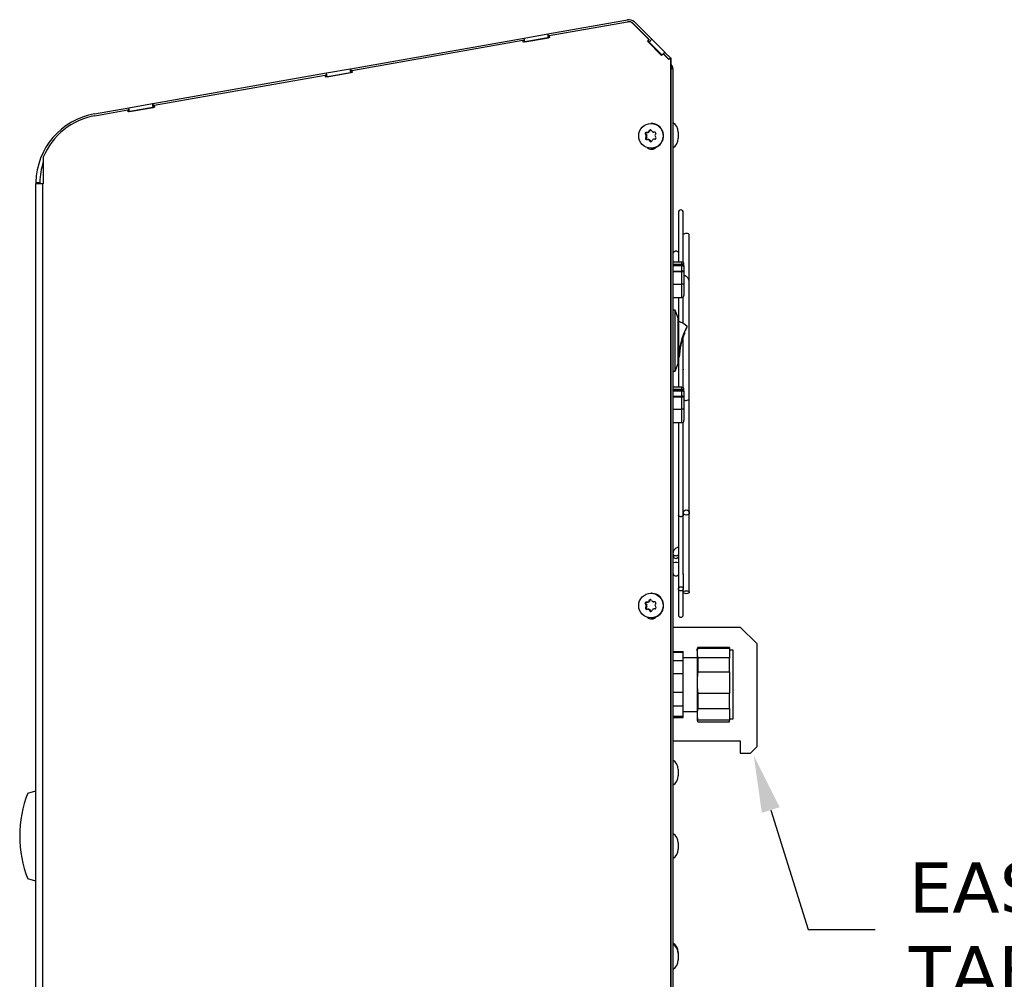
# Model space of a CAD drawing. Header units: inches. Extents: x -1 to 128, y 3 to 101.
# Tile 12 of 17: x 46 to 60, y 72 to 86. Entities that reach past the tile are written whole.
import ezdxf
from ezdxf import colors
from ezdxf.entities.mleader import LeaderData, LeaderLine
from ezdxf.math import Vec2, Vec3

# ---------------------------------------------------------------- set-up
doc = ezdxf.new("R2010")
doc.units = ezdxf.units.IN
doc.header["$LTSCALE"] = 12
doc.header["$MEASUREMENT"] = 0
doc.linetypes.add('SLD-Solid', pattern=[0])
doc.layers.add('DIMENSIONS', color=140, linetype='SLD-Solid', lineweight=25)
doc.styles.get("Standard").update_dxf_attribs({"font": 'verdana.ttf'})

msp = doc.modelspace()

# ---------------------------------------------------------------- linework, layer by layer
for p, q in [((53.48568, 85.80516), (54.67258, 86.01445)), ((53.50533, 85.77908), (54.67276, 85.98493)), ((54.69264, 85.98622), (54.68758, 85.98622)), ((54.75311, 85.96115), (54.74806, 85.96115)), ((54.74806, 85.96115), (54.99063, 85.71858)), ((54.75311, 85.96115), (54.99568, 85.71858)), ((54.77475, 85.98223), (55.03271, 85.72428)), ((50.54217, 85.28614), (53.12928, 85.74232)), ((50.56182, 85.26006), (53.11287, 85.70987)), ((53.11821, 85.67934), (53.11287, 85.70987)), ((53.11792, 85.70987), (53.11287, 85.70987)), ((53.12311, 85.68021), (53.11792, 85.70987)), ((53.51068, 85.74854), (53.11821, 85.67934)), ((53.13935, 85.6852), (53.12275, 85.68228)), ((53.12928, 85.74232), (53.4825, 85.8046)), ((53.13935, 85.6852), (53.12928, 85.74232)), ((53.13935, 85.6852), (53.49257, 85.74748)), ((53.4825, 85.8046), (53.48568, 85.80516)), ((53.49257, 85.74748), (53.4825, 85.8046)), ((53.48568, 85.80516), (53.49568, 85.74803)), ((53.49257, 85.74748), (53.49568, 85.74803)), ((53.51032, 85.75061), (53.49568, 85.74803)), ((53.50533, 85.77908), (53.51068, 85.74854)), ((54.99063, 85.71858), (54.96813, 85.6959)), ((54.97318, 85.6959), (54.96813, 85.6959)), ((54.96813, 85.6959), (55.17986, 85.48418)), ((54.99568, 85.71858), (54.97318, 85.6959)), ((54.97318, 85.6959), (55.18237, 85.48671)), ((54.97331, 85.69603), (55.1825, 85.48684)), ((54.99169, 85.68327), (54.97611, 85.69885)), ((54.99568, 85.71858), (54.99063, 85.71858)), ((55.03271, 85.72428), (54.99169, 85.68327)), ((54.99169, 85.68327), (55.1853, 85.48966)), ((55.03271, 85.72428), (55.22679, 85.5302)), ((55.22679, 85.5302), (55.20344, 85.50685)), ((55.20609, 85.50685), (55.22803, 85.52895)), ((55.22679, 85.5302), (55.22803, 85.52895)), ((55.22803, 85.52895), (55.31419, 85.44279)), ((55.17986, 85.48418), (55.20235, 85.50685)), ((55.20235, 85.50685), (55.28773, 85.42147)), ((55.20741, 85.50685), (55.20235, 85.50685)), ((55.20741, 85.50685), (55.29026, 85.424)), ((55.28773, 85.42147), (55.30909, 85.44284)), ((55.31419, 85.44279), (55.30914, 85.44279)), ((55.31419, 48.33529), (55.31419, 85.44279)), ((55.31925, 85.44279), (55.31419, 85.44279)), ((55.31925, 48.33529), (55.31925, 85.44279)), ((50.56716, 85.22952), (50.17469, 85.16032)), ((50.18576, 85.2233), (50.53898, 85.28558)), ((50.19583, 85.16618), (50.54905, 85.22846)), ((50.53898, 85.28558), (50.54217, 85.28614)), ((50.54905, 85.22846), (50.53898, 85.28558)), ((50.54217, 85.28614), (50.55216, 85.22901)), ((50.54905, 85.22846), (50.55216, 85.22901)), ((50.5668, 85.23159), (50.55216, 85.22901)), ((50.56182, 85.26006), (50.56716, 85.22952)), ((55.31925, 85.3501), (55.32112, 85.34822)), ((55.31925, 85.34634), (55.32112, 85.34822)), ((55.31925, 85.31058), (55.34042, 85.31935)), ((55.34719, 85.28529), (55.31925, 85.28529)), ((55.34042, 85.31935), (55.32112, 85.34822)), ((55.34719, 85.28529), (55.34719, 49.01629)), ((47.59865, 84.76712), (50.18576, 85.2233)), ((47.6183, 84.74103), (50.16935, 85.19085)), ((50.17469, 85.16032), (50.16935, 85.19085)), ((50.1744, 85.19085), (50.16935, 85.19085)), ((50.17959, 85.16118), (50.1744, 85.19085)), ((50.19583, 85.16618), (50.17923, 85.16325)), ((50.19583, 85.16618), (50.18576, 85.2233)), ((46.73147, 84.61421), (47.24224, 84.70428)), ((46.73784, 84.58579), (47.22583, 84.67183)), ((47.23117, 84.6413), (47.22583, 84.67183)), ((47.23089, 84.67183), (47.22583, 84.67183)), ((47.23608, 84.64216), (47.23089, 84.67183)), ((47.62364, 84.7105), (47.23117, 84.6413)), ((47.25231, 84.64716), (47.23571, 84.64423)), ((47.24224, 84.70428), (47.59546, 84.76656)), ((47.25231, 84.64716), (47.24224, 84.70428)), ((47.25231, 84.64716), (47.60553, 84.70944)), ((47.59546, 84.76656), (47.59865, 84.76712)), ((47.60553, 84.70944), (47.59546, 84.76656)), ((47.59865, 84.76712), (47.60864, 84.70999)), ((47.60553, 84.70944), (47.60864, 84.70999)), ((47.62328, 84.71257), (47.60864, 84.70999)), ((47.6183, 84.74103), (47.62364, 84.7105)), ((54.98639, 84.34745), (54.9972, 84.34745)), ((54.99509, 84.3639), (55.00562, 84.3639)), ((55.00562, 84.3639), (54.9972, 84.34745)), ((55.02672, 84.46829), (55.01975, 84.46829)), ((54.93739, 84.30701), (54.94792, 84.30701)), ((54.93987, 84.25605), (54.9504, 84.25605)), ((54.94708, 84.29147), (54.9579, 84.29147)), ((54.94792, 84.30701), (54.9579, 84.29147)), ((54.948, 84.27249), (54.95882, 84.27249)), ((54.95882, 84.27249), (54.9504, 84.25605)), ((54.95237, 84.33626), (54.9629, 84.33626)), ((54.98129, 84.33716), (54.9629, 84.33626)), ((54.97048, 84.33716), (54.98129, 84.33716)), ((54.98747, 84.22933), (54.97664, 84.22933)), ((54.99256, 84.22062), (55.00338, 84.22062)), ((55.00282, 84.20508), (55.01335, 84.20508)), ((55.00338, 84.22062), (55.01335, 84.20508)), ((55.05341, 84.34125), (55.06424, 84.34125)), ((55.05434, 84.34127), (55.06516, 84.34127)), ((55.07611, 84.34181), (55.06516, 84.34127)), ((55.42719, 84.34188), (55.42719, 84.24788)), ((55.01975, 84.10229), (55.02672, 84.10229)), ((45.96814, 83.96611), (45.96814, 83.57229)), ((45.85719, 48.33529), (45.85719, 83.57229)), ((45.96308, 83.57229), (45.85719, 83.57229)), ((45.8574, 83.59345), (45.91539, 83.59229)), ((45.96308, 48.33529), (45.96308, 83.57229)), ((45.96814, 83.57229), (45.96308, 83.57229)), ((55.43019, 83.14529), (55.43019, 82.54591)), ((55.50219, 82.39725), (55.50219, 83.14529)), ((55.59119, 81.90164), (55.59119, 82.80837)), ((55.43739, 82.40495), (55.43739, 82.51646)), ((55.48219, 82.40489), (55.34719, 82.40489)), ((55.34719, 82.37436), (55.48219, 82.37436)), ((55.34719, 82.36476), (55.48219, 82.36476)), ((55.48219, 82.34707), (55.34719, 82.34707)), ((55.48219, 82.37436), (55.48219, 82.40489)), ((55.48219, 82.37436), (55.48219, 82.36476)), ((55.48219, 82.36476), (55.48219, 82.34707)), ((55.48219, 82.27063), (55.48219, 82.34707)), ((55.51219, 82.34818), (55.50902, 82.34818)), ((55.51219, 82.34818), (55.51219, 82.37489)), ((55.51219, 82.34818), (55.51219, 82.33476)), ((55.51219, 82.33476), (55.51219, 82.25832)), ((55.34719, 82.27063), (55.48219, 82.27063)), ((55.48219, 82.25832), (55.34719, 82.25832)), ((55.48219, 82.27063), (55.48219, 82.25832)), ((55.51219, 82.25832), (55.48219, 82.25832)), ((55.48219, 82.07576), (55.48219, 82.25832)), ((55.51219, 82.25832), (55.51219, 82.08065)), ((55.34719, 82.07576), (55.48219, 82.07576)), ((55.48219, 81.87676), (55.48219, 82.07576)), ((55.51219, 82.08065), (55.51219, 81.90676)), ((55.34719, 81.87676), (55.48219, 81.87676)), ((55.43019, 81.87676), (55.43019, 81.01254)), ((55.50219, 81.49047), (55.50219, 81.8844)), ((55.38219, 81.68489), (55.34719, 81.68489)), ((55.38219, 80.77889), (55.38219, 81.68489)), ((55.42619, 81.57039), (55.38219, 81.68489)), ((55.42619, 80.89339), (55.42619, 81.57039)), ((55.50219, 80.53125), (55.50219, 81.29662)), ((55.53793, 81.38511), (55.5422, 81.39572)), ((55.43345, 81.01493), (55.44343, 81.01428)), ((55.38219, 80.77889), (55.42619, 80.89339)), ((55.43019, 80.95119), (55.43019, 80.53889)), ((55.34719, 80.77889), (55.38219, 80.77889)), ((55.48219, 80.53889), (55.34719, 80.53889)), ((55.48219, 80.50836), (55.48219, 80.53889)), ((55.34719, 80.50836), (55.48219, 80.50836)), ((55.34719, 80.49876), (55.48219, 80.49876)), ((55.48219, 80.48107), (55.34719, 80.48107)), ((55.34719, 80.40463), (55.48219, 80.40463)), ((55.48219, 80.39232), (55.34719, 80.39232)), ((55.48219, 80.50836), (55.48219, 80.49876)), ((55.48219, 80.49876), (55.48219, 80.48107)), ((55.48219, 80.40463), (55.48219, 80.48107)), ((55.48219, 80.40463), (55.48219, 80.39232)), ((55.51219, 80.39232), (55.48219, 80.39232)), ((55.48219, 80.20976), (55.48219, 80.39232)), ((55.51219, 80.48218), (55.50902, 80.48218)), ((55.51219, 80.48218), (55.51219, 80.50889)), ((55.51219, 80.48218), (55.51219, 80.46876)), ((55.51219, 80.46876), (55.51219, 80.39232)), ((55.51219, 80.39232), (55.51219, 80.21465)), ((55.59119, 78.67166), (55.59119, 80.36486)), ((55.34719, 80.20976), (55.48219, 80.20976)), ((55.48219, 80.01076), (55.48219, 80.20976)), ((55.51219, 80.21465), (55.51219, 80.04076)), ((55.34719, 80.01076), (55.48219, 80.01076)), ((55.43019, 80.01076), (55.43019, 78.62781)), ((55.50219, 78.68402), (55.50219, 80.0184)), ((55.43019, 78.62781), (55.43019, 77.53673)), ((55.50119, 78.6829), (55.50119, 78.67166)), ((55.50219, 78.62782), (55.50219, 78.66353)), ((55.50219, 77.75572), (55.50219, 78.62782)), ((55.59119, 77.4842), (55.59119, 78.66217)), ((55.50119, 77.74429), (55.50119, 77.53908)), ((55.02672, 77.46829), (55.01975, 77.46829)), ((55.43019, 77.53416), (55.43019, 77.14729)), ((55.50219, 77.4997), (55.50219, 77.53412)), ((55.50219, 77.48885), (55.50219, 77.4997)), ((55.50219, 77.14729), (55.50219, 77.47956)), ((54.93739, 77.30701), (54.94792, 77.30701)), ((54.94792, 77.30701), (54.9579, 77.29147)), ((54.95237, 77.33626), (54.9629, 77.33626)), ((54.98129, 77.33716), (54.9629, 77.33626)), ((54.97048, 77.33716), (54.98129, 77.33716)), ((54.98639, 77.34745), (54.9972, 77.34745)), ((54.99509, 77.3639), (55.00562, 77.3639)), ((55.00562, 77.3639), (54.9972, 77.34745)), ((55.05341, 77.34125), (55.06424, 77.34125)), ((55.05434, 77.34127), (55.06516, 77.34127)), ((55.07611, 77.34181), (55.06516, 77.34127)), ((54.93987, 77.25605), (54.9504, 77.25605)), ((54.94708, 77.29147), (54.9579, 77.29147)), ((54.948, 77.27249), (54.95882, 77.27249)), ((54.95882, 77.27249), (54.9504, 77.25605)), ((54.98747, 77.22933), (54.97664, 77.22933)), ((54.99256, 77.22062), (55.00338, 77.22062)), ((55.00282, 77.20508), (55.01335, 77.20508)), ((55.00338, 77.22062), (55.01335, 77.20508)), ((55.01975, 77.10229), (55.02672, 77.10229)), ((55.34719, 76.96288), (56.3512, 76.96288)), ((56.6012, 76.71288), (56.3512, 76.96288)), ((55.50119, 76.5963), (55.34719, 76.5963)), ((55.34719, 76.58841), (55.50119, 76.58841)), ((55.50119, 76.5963), (55.50119, 76.58841)), ((55.50119, 76.46381), (55.50119, 76.58841)), ((55.72119, 76.6593), (55.71019, 76.6393)), ((55.72119, 76.65127), (55.71019, 76.60812)), ((55.71019, 76.60812), (55.71019, 76.6393)), ((55.71019, 76.60812), (55.71019, 76.54951)), ((55.72119, 76.65127), (55.72119, 76.6593)), ((56.19119, 76.6593), (55.72119, 76.6593)), ((55.72119, 76.65127), (56.19119, 76.65127)), ((56.19119, 76.6593), (56.19119, 76.65127)), ((56.19119, 76.65127), (56.19119, 76.50636)), ((56.24519, 76.6178), (56.19119, 76.6178)), ((56.24519, 75.5948), (56.24519, 76.6178)), ((56.6012, 75.18322), (56.6012, 76.71288)), ((55.34719, 76.46381), (55.50119, 76.46381)), ((55.71019, 76.5073), (55.50119, 76.5073)), ((55.50119, 76.27154), (55.50119, 76.46381)), ((55.71019, 76.54951), (55.72119, 76.50636)), ((55.71019, 76.54951), (55.71019, 76.20165)), ((56.19119, 76.50636), (55.72119, 76.50636)), ((55.72119, 76.50636), (55.72119, 76.29746)), ((56.19119, 76.29746), (56.19119, 76.50636)), ((55.72119, 76.29746), (55.71019, 76.20165)), ((55.72119, 76.29746), (56.19119, 76.29746)), ((56.19119, 76.29746), (56.19119, 75.9757)), ((55.34719, 76.27154), (55.50119, 76.27154)), ((55.50119, 75.99486), (55.50119, 76.27154)), ((55.71019, 76.20165), (55.71019, 76.07151)), ((55.34719, 75.99486), (55.50119, 75.99486)), ((55.50119, 75.78942), (55.50119, 75.99486)), ((55.71019, 76.07151), (55.72119, 75.9757)), ((55.71019, 76.07151), (55.71019, 75.69983)), ((56.19119, 75.9757), (55.72119, 75.9757)), ((55.72119, 75.9757), (55.72119, 75.75249)), ((56.19119, 75.75249), (56.19119, 75.9757)), ((55.34719, 75.78942), (55.50119, 75.78942)), ((55.50119, 75.63735), (55.50119, 75.78942)), ((55.50119, 75.7053), (55.71019, 75.7053)), ((55.72119, 75.75249), (55.71019, 75.69983)), ((55.71019, 75.69983), (55.71019, 75.62829)), ((55.72119, 75.75249), (56.19119, 75.75249)), ((56.19119, 75.75249), (56.19119, 75.57563)), ((55.34719, 75.63735), (55.50119, 75.63735)), ((55.34719, 75.6163), (55.50119, 75.6163)), ((55.50119, 75.6163), (55.50119, 75.63735)), ((55.71019, 75.62829), (55.72119, 75.57563)), ((55.71019, 75.62829), (55.71019, 75.5733)), ((55.71019, 75.5733), (55.72119, 75.5533)), ((56.19119, 75.57563), (55.72119, 75.57563)), ((55.72119, 75.5533), (55.72119, 75.57563)), ((55.72119, 75.5533), (56.19119, 75.5533)), ((56.19119, 75.5948), (56.24519, 75.5948)), ((56.19119, 75.5533), (56.19119, 75.57563)), ((55.34719, 75.27072), (56.3512, 75.27072)), ((55.34719, 75.27059), (56.3512, 75.27059)), ((56.3512, 75.27072), (56.3512, 75.08322)), ((56.50119, 75.08309), (56.60119, 75.18309)), ((56.5012, 75.08322), (56.6012, 75.18322)), ((56.60119, 75.18309), (56.60119, 75.18321)), ((56.3512, 75.08322), (56.5012, 75.08322)), ((56.3512, 75.08322), (56.3512, 75.08309)), ((56.3512, 75.08309), (56.50119, 75.08309)), ((55.42719, 74.84188), (55.42719, 74.74788)), ((45.73719, 74.4907), (45.85719, 74.52285)), ((55.42719, 73.74838), (55.42719, 73.65438)), ((45.85719, 73.1791), (45.73719, 73.21125)), ((55.42719, 72.11629), (55.42719, 72.0973)), ((55.42719, 72.0973), (55.42719, 72.0033))]:
    msp.add_line(p, q)
for centre, radius, start, end in [((54.69273, 85.90021), 0.116, 45, 100), ((55.25819, 85.28529), 0.089, 0, 22.5), ((46.91519, 83.57229), 1.058, 100, 178.854008), ((54.9694, 84.35628), 0.01915, 273.23982, 332.551412), ((55.01192, 84.3553), 0.01889, 32.67181, 152.941672), ((55.05333, 84.35997), 0.01872, 212.3133, 273.101024), ((55.26382, 84.34188), 0.16338, 0, 59.313941), ((54.95366, 84.31714), 0.01917, 93.875463, 211.894128), ((54.95702, 84.24754), 0.01915, 153.60826, 271.785131), ((54.93054, 84.28115), 0.01949, 333.611634, 31.959274), ((54.97654, 84.21022), 0.0191, 32.972689, 92.441634), ((55.01872, 84.21524), 0.01887, 212.575616, 333.037865), ((55.06039, 84.21473), 0.0187, 92.460302, 153.33093), ((55.07416, 84.32338), 0.01883, 331.939041, 93.45435), ((55.07758, 84.25313), 0.01883, 272.109951, 33.659641), ((55.09857, 84.28938), 0.01866, 152.17872, 213.392188), ((55.26382, 84.24788), 0.16338, 300.686059, 0), ((46.91519, 83.57229), 1, 161.272277, 178.854008), ((46.91519, 83.57229), 1.058, 178.854008, 180), ((46.91519, 83.57229), 1, 178.854008, 180), ((55.46619, 83.14529), 0.036, 0, 180), ((55.48219, 82.37489), 0.03, 0, 90), ((55.48219, 82.33476), 0.03, 0, 90), ((55.48219, 81.90676), 0.03, 270, 0), ((56.53205, 80.9314), 1.10171, 152.148253, 179.272544), ((56.53205, 80.9314), 1.10171, 152.145636, 152.148253), ((56.47292, 80.9464), 1.03172, 156.964822, 177.865086), ((55.48219, 80.50889), 0.03, 0, 90), ((55.48219, 80.46876), 0.03, 0, 90), ((55.48219, 80.04076), 0.03, 270, 0), ((55.39239, 78.03356), 0.04504, 177.697025, 328.230126), ((55.39239, 77.77101), 0.04504, 177.526118, 328.516649), ((54.95366, 77.31714), 0.01917, 93.875463, 211.894128), ((54.9694, 77.35628), 0.01915, 273.23982, 332.551412), ((55.01192, 77.3553), 0.01889, 32.67181, 152.941672), ((55.05333, 77.35997), 0.01872, 212.3133, 273.101024), ((55.07416, 77.32338), 0.01883, 331.939041, 93.45435), ((54.95702, 77.24754), 0.01915, 153.60826, 271.785131), ((54.93054, 77.28115), 0.01949, 333.611634, 31.959274), ((54.97654, 77.21022), 0.0191, 32.972689, 92.441634), ((55.01872, 77.21524), 0.01887, 212.575616, 333.037865), ((55.06039, 77.21473), 0.0187, 92.460302, 153.33093), ((55.07758, 77.25313), 0.01883, 272.109951, 33.659641), ((55.09857, 77.28938), 0.01866, 152.17872, 213.392188), ((55.46619, 77.14729), 0.036, 180, 0), ((55.26382, 74.84188), 0.16338, 0, 59.313941), ((55.26382, 74.74788), 0.16338, 300.686059, 0), ((47.36607, 73.85098), 1.75, 158.558263, 201.441737), ((55.26382, 73.74838), 0.16338, 0, 59.313941), ((55.26382, 73.65438), 0.16338, 300.686059, 0), ((55.26382, 72.11629), 0.16338, 0, 59.313941), ((55.26382, 72.0973), 0.16338, 0, 59.313941), ((55.26382, 72.0033), 0.16338, 300.686059, 0)]:
    msp.add_arc(centre, radius, start, end)
for centre, major_axis, ratio, start_param, end_param in [((54.68758, 85.90021), (0, -0.08601), 0.9961947, 2.35810077, 3.31547476), ((54.69264, 85.90021), (0, -0.08601), 0.9961947, 2.35810077, 3.14159265), ((46.91519, 83.57229), (0, 1.02901), 0.9961947, 0.17388211, 1.17806538), ((54.98037, 84.35614), (0, -0.019), 0.9961947, 0.04880075, 1.09599831), ((54.99275, 84.30997), (0.13582, 0.26322), 0.07751502, 1.40460946, 1.46800281), ((55.02245, 84.35522), (0, -0.01899), 0.9961947, 3.41344843, 4.23759096), ((55.02672, 84.28529), (0, 0.183), 0.9961947, 3.14159265, 6.28318531), ((55.0858, 84.31453), (-0.16086, 0.2487), 0.07326344, 1.31728169, 1.38067504), ((54.99537, 84.25604), (-0.16086, 0.2487), 0.07326344, 1.31728169, 1.38067504), ((54.99275, 84.30997), (-0.13582, -0.26322), 0.07751502, -1.388053, -1.32465965), ((54.96382, 84.31729), (0, 0.01899), 0.9961947, 0.04880075, 2.14319586), ((54.96722, 84.24737), (0, 0.01899), 0.9961947, 1.09599831, 3.14159265), ((55.03796, 84.33922), (-0.29584, -0.01439), 0.00425158, -1.34086481, -1.27747146), ((55.04321, 84.23136), (-0.29584, -0.01439), 0.00425158, -1.34086481, -1.27747146), ((54.94199, 84.28118), (0, 0.019), 0.9961947, 4.23759096, 5.28478851), ((54.98747, 84.21033), (0, -0.019), 0.9961947, 2.14319586, 3.14159265), ((54.99537, 84.25604), (0.16086, -0.2487), 0.07326344, -1.47538077, -1.41198742), ((55.02925, 84.21536), (0, 0.01899), 0.9961947, 2.14319586, 2.85915846), ((55.08843, 84.2606), (-0.13582, -0.26322), 0.07751502, -1.388053, -1.32465965), ((55.03796, 84.33922), (0.29584, 0.01439), 0.00425158, 1.45179765, 1.515191), ((55.04321, 84.23136), (0.29584, 0.01439), 0.00425158, 1.45179765, 1.515191), ((55.06424, 84.36025), (0, 0.019), 0.9961947, 3.14159265, 3.19039341), ((55.08843, 84.2606), (0.13582, 0.26322), 0.07751502, 1.40460946, 1.46800281), ((55.0858, 84.31453), (0.16086, -0.2487), 0.07326344, -1.47538077, -1.41198742), ((55.02959, 84.18529), (0, 0.1), 0.9961947, 2.39852842, 4.0018864), ((55.54619, 82.80837), (0.045, 0), 0.49245344, 0, 2.93038177), ((55.54619, 82.80837), (0.045, 0), 0.49245344, 6.28269448, 6.28318531), ((55.48219, 82.34818), (0.03, 0), 0.87279037, 0, 1.57079633), ((55.48219, 82.33476), (0.03, 0), 0.41036468, 0, 1.57079633), ((55.48219, 82.25832), (0.03, 0), 0.41036468, 0, 1.57079633), ((55.48219, 80.48218), (0.03, 0), 0.87279037, 0, 1.57079633), ((55.48219, 80.46876), (0.03, 0), 0.41036468, 0, 1.57079633), ((55.48219, 80.39232), (0.03, 0), 0.41036468, 0, 1.57079633), ((55.54619, 80.37409), (0.045, 0), 0.71322639, 3.85588721, 6.28318531), ((55.54619, 80.37409), (0.045, 0), 0.71322639, 0, 0.00051115), ((55.39239, 78.05939), (0.045, 0), 0.71322639, 3.14159265, 5.7096722), ((55.39239, 77.92202), (0.045, 0), 0.07849332, 0.5735131, 3.14159265), ((55.02672, 77.28529), (0, 0.183), 0.9961947, 3.14159265, 6.28318531), ((54.99537, 77.25604), (-0.16086, 0.2487), 0.07326344, 1.31728169, 1.38067504), ((54.96382, 77.31729), (0, 0.01899), 0.9961947, 0.04880075, 2.14319586), ((55.03796, 77.33922), (-0.29584, -0.01439), 0.00425158, -1.34086481, -1.27747146), ((54.98037, 77.35614), (0, -0.019), 0.9961947, 0.04880075, 1.09599831), ((54.99275, 77.30997), (0.13582, 0.26322), 0.07751502, 1.40460946, 1.46800281), ((55.02245, 77.35522), (0, -0.01899), 0.9961947, 3.41344843, 4.23759096), ((55.0858, 77.31453), (-0.16086, 0.2487), 0.07326344, 1.31728169, 1.38067504), ((55.03796, 77.33922), (0.29584, 0.01439), 0.00425158, 1.45179765, 1.515191), ((55.06424, 77.36025), (0, 0.019), 0.9961947, 3.14159265, 3.19039341), ((55.08843, 77.2606), (0.13582, 0.26322), 0.07751502, 1.40460946, 1.46800281), ((54.99275, 77.30997), (-0.13582, -0.26322), 0.07751502, -1.388053, -1.32465965), ((54.96722, 77.24737), (0, 0.01899), 0.9961947, 1.09599831, 3.14159265), ((55.04321, 77.23136), (-0.29584, -0.01439), 0.00425158, -1.34086481, -1.27747146), ((54.94199, 77.28118), (0, 0.019), 0.9961947, 4.23759096, 5.28478851), ((54.98747, 77.21033), (0, -0.019), 0.9961947, 2.14319586, 3.14159265), ((54.99537, 77.25604), (0.16086, -0.2487), 0.07326344, -1.47538077, -1.41198742), ((55.02925, 77.21536), (0, 0.01899), 0.9961947, 2.14319586, 2.85915846), ((55.08843, 77.2606), (-0.13582, -0.26322), 0.07751502, -1.388053, -1.32465965), ((55.04321, 77.23136), (0.29584, 0.01439), 0.00425158, 1.45179765, 1.515191), ((55.0858, 77.31453), (0.16086, -0.2487), 0.07326344, -1.47538077, -1.41198742), ((55.02959, 77.18529), (0, 0.1), 0.9961947, 2.39852842, 4.0018864)]:
    msp.add_ellipse(centre, major_axis=major_axis, ratio=ratio, start_param=start_param, end_param=end_param)
for centre, major_axis, ratio in [((55.01975, 84.28529), (0, -0.183), 0.9961947), ((55.54619, 78.67166), (0.045, 0), 0.86164658), ((55.01975, 77.28529), (0, -0.183), 0.9961947), ((55.54619, 77.4842), (0.045, 0), 0.49245344)]:
    msp.add_ellipse(centre, major_axis=major_axis, ratio=ratio)
for points, knots in [([(55.43739, 82.51646), (55.43705, 82.52379), (55.43596, 82.53529), (55.42727, 82.55142), (55.41365, 82.56228), (55.40051, 82.56639), (55.38967, 82.56671), (55.38122, 82.56543), (55.37248, 82.56228), (55.364, 82.55688), (55.3566, 82.54909), (55.34897, 82.53546), (55.34793, 82.52491), (55.34739, 82.51646)], [0, 0, 0, 0, 0.14868403, 0.27364083, 0.37073922, 0.46630399, 0.51390916, 0.56100993, 0.61476222, 0.67852305, 0.75116086, 0.83047011, 1, 1, 1, 1]), ([(55.59119, 80.37409), (55.59119, 80.42627), (55.59119, 80.50696), (55.59119, 80.62872), (55.59119, 80.72511), (55.59119, 80.80423), (55.59119, 80.87368), (55.59119, 80.9417), (55.59119, 81.0205), (55.59119, 81.1101), (55.59119, 81.21012), (55.59119, 81.30762), (55.59119, 81.43907), (55.59119, 81.60885), (55.59119, 81.77238), (55.59119, 81.89299), (55.5912, 81.96767), (55.59117, 82.02587), (55.59121, 82.06817), (55.59104, 82.09021), (55.591, 82.11395), (55.58739, 82.1422), (55.56985, 82.16962), (55.54436, 82.19128), (55.52561, 82.20111), (55.51412, 82.20538), (55.51247, 82.20596)], [0, 0, 0, 0, 0.074269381, 0.136657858, 0.187165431, 0.225867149, 0.260416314, 0.295915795, 0.332365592, 0.383798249, 0.436198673, 0.488967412, 0.5364465, 0.642016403, 0.754810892, 0.792405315, 0.830977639, 0.871398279, 0.884434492, 0.895260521, 0.903914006, 0.917068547, 0.934884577, 0.945267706, 0.957260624, 0.959251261, 0.959251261, 0.959251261, 0.959251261]), ([(55.51219, 82.08065), (55.51215, 82.08046), (55.51208, 82.08009), (55.51151, 82.07955), (55.51067, 82.07904), (55.50956, 82.07858), (55.50825, 82.07817), (55.50678, 82.0778), (55.50519, 82.07747), (55.50269, 82.07703), (55.49895, 82.07653), (55.49365, 82.07609), (55.488, 82.07581), (55.48412, 82.07578), (55.48219, 82.07576)], [0, 0, 0, 0, 0.0727291, 0.14256009, 0.20948906, 0.27351283, 0.33462917, 0.39283699, 0.44813655, 0.50052962, 0.62859308, 0.75446431, 0.87823202, 1, 1, 1, 1]), ([(55.43237, 80.94763), (55.43284, 80.94845), (55.43426, 80.9512), (55.43605, 80.96314), (55.43744, 80.97596), (55.43777, 80.97909)], [0, 0, 0, 0, 0.23999065, 0.84323522, 1, 1, 1, 1]), ([(55.50167, 80.80757), (55.5018, 80.80644), (55.50206, 80.80412), (55.50226, 80.80105), (55.50207, 80.79918), (55.5018, 80.7989), (55.50167, 80.79901)], [0.62636915, 0.62636915, 0.62636915, 0.62636915, 0.687135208, 0.749376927, 0.811750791, 0.874426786, 0.874426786, 0.874426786, 0.874426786]), ([(55.51219, 80.21465), (55.51215, 80.21446), (55.51208, 80.21409), (55.51151, 80.21355), (55.51067, 80.21304), (55.50956, 80.21258), (55.50825, 80.21217), (55.50678, 80.2118), (55.50519, 80.21147), (55.50269, 80.21103), (55.49895, 80.21053), (55.49365, 80.21009), (55.488, 80.20981), (55.48412, 80.20978), (55.48219, 80.20976)], [0, 0, 0, 0, 0.0727291, 0.14256009, 0.20948906, 0.27351283, 0.33462917, 0.39283699, 0.44813655, 0.50052962, 0.62859308, 0.75446431, 0.87823202, 1, 1, 1, 1]), ([(55.44221, 78.61415), (55.43869, 78.61574), (55.43292, 78.61964), (55.43025, 78.62488), (55.43018, 78.62779), (55.43021, 78.62831)], [0, 0, 0, 0, 0.062537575, 0.125020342, 0.138587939, 0.138587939, 0.138587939, 0.138587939]), ([(55.50195, 78.62991), (55.50203, 78.62955), (55.5025, 78.62681), (55.50107, 78.62161), (55.49377, 78.61531), (55.48226, 78.6109), (55.46831, 78.60906), (55.45405, 78.6101), (55.44574, 78.61256), (55.44221, 78.61415)], [0.61546223, 0.61546223, 0.61546223, 0.61546223, 0.62487874, 0.687353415, 0.749877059, 0.812426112, 0.874918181, 0.93728931, 1, 1, 1, 1]), ([(55.50136, 78.6824), (55.50144, 78.6834), (55.50167, 78.6856), (55.50206, 78.68876), (55.50225, 78.69133), (55.50208, 78.69243), (55.50166, 78.69198), (55.50129, 78.69009), (55.50119, 78.68822), (55.50119, 78.68719)], [0.570941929, 0.570941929, 0.570941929, 0.570941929, 0.62481311, 0.68723158, 0.749465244, 0.81183336, 0.874468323, 0.936977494, 1, 1, 1, 1]), ([(55.42912, 78.15692), (55.42013, 78.15384), (55.40305, 78.14605), (55.38074, 78.13046), (55.36277, 78.11063), (55.34999, 78.08603), (55.34822, 78.06941), (55.34739, 78.05939)], [0.544258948, 0.544258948, 0.544258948, 0.544258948, 0.630021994, 0.714801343, 0.804751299, 0.899874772, 1, 1, 1, 1]), ([(55.50204, 77.75856), (55.50213, 77.75792), (55.50225, 77.75625), (55.50207, 77.75286), (55.50167, 77.74931), (55.50129, 77.7463), (55.50119, 77.74485), (55.50119, 77.74429)], [0.691703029, 0.691703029, 0.691703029, 0.691703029, 0.749132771, 0.811576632, 0.874302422, 0.936898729, 1, 1, 1, 1]), ([(55.50194, 77.7441), (55.50197, 77.74424), (55.5021, 77.745), (55.50224, 77.74676), (55.50216, 77.74879), (55.50209, 77.74971)], [0.170540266, 0.170540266, 0.170540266, 0.170540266, 0.186182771, 0.248296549, 0.298404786, 0.298404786, 0.298404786, 0.298404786]), ([(55.44221, 77.51077), (55.44572, 77.50803), (55.45401, 77.50379), (55.46828, 77.50204), (55.48222, 77.50518), (55.49373, 77.51272), (55.50105, 77.52351), (55.50307, 77.53594), (55.49947, 77.54809), (55.49081, 77.55811), (55.4784, 77.56448), (55.46414, 77.56624), (55.45019, 77.56311), (55.43866, 77.55558), (55.43134, 77.54477), (55.4293, 77.53235), (55.43295, 77.52022), (55.43869, 77.51351), (55.44221, 77.51077)], [0, 0, 0, 0, 0.06253757, 0.12502034, 0.18747539, 0.24992906, 0.31240763, 0.37493808, 0.43748217, 0.49996943, 0.56242616, 0.62487874, 0.68735341, 0.74987706, 0.81242611, 0.87491818, 0.93728931, 1, 1, 1, 1]), ([(55.50119, 77.49617), (55.5012, 77.49508), (55.50152, 77.49441), (55.50205, 77.49622), (55.50226, 77.4988), (55.50208, 77.50226), (55.50181, 77.50461), (55.50167, 77.5057)], [0, 0, 0, 0, 0.123519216, 0.186171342, 0.248286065, 0.310535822, 0.372791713, 0.372791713, 0.372791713, 0.372791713])]:
    msp.add_open_spline(points, degree=3, knots=knots)
for points in [[(55.55865, 81.4455), (55.52107, 81.48238), (55.47692, 81.50785), (55.42619, 81.52189)], [(55.5422, 81.39572), (55.55498, 81.42423), (55.56024, 81.44104), (55.55799, 81.44615)]]:
    msp.add_open_spline(points, degree=3)

# ---------------------------------------------------------------- leaders
at = {"layer": 'DIMENSIONS'}
ml = msp.add_multileader_mtext('Standard', dxfattribs=at)
ml.set_content('EASY HANG\\PTABS', color=256)
ml.set_leader_properties(color=256, linetype='ByLayer', lineweight=-1)
ml.build(insert=Vec2(0, 0))
ml.multileader.update_dxf_attribs({"text_left_attachment_type": 2, "text_right_attachment_type": 2, "dogleg_length": 1, "arrow_head_size": 0.85})
ctx = ml.context
ctx.base_point, ctx.char_height, ctx.arrow_head_size, ctx.landing_gap_size, ctx.plane_origin = Vec3(58.36081, 72.45931), 0.75, 0.85, 0.5, Vec3(56.64674, 75.21311)
ctx.left_attachment, ctx.right_attachment = 2, 2
notes = []
notes.append((ctx, [(0, (1, 1, 0), (57.36081, 72.45931), (1, 0), 1, [(0, [(56.55164, 75.04951)], 0, [])])]))
ctx.mtext.insert, ctx.mtext.flow_direction = Vec3(58.86081, 73.45931), 5
for ctx, leaders in notes:
    for number, flags, end, landing, length, lines in leaders:
        leader = LeaderData()
        leader.index, (leader.has_last_leader_line, leader.has_dogleg_vector, leader.attachment_direction) = number, flags
        leader.last_leader_point, leader.dogleg_vector, leader.dogleg_length = Vec3(end), Vec3(landing), length
        for number, points, colour, breaks in lines:
            line = LeaderLine()
            line.index, line.vertices, line.color, line.breaks = number, Vec3.list(points), colors.encode_raw_color(colour), breaks
            leader.lines.append(line)
        ctx.leaders.append(leader)

doc.saveas('drawing.dxf')
